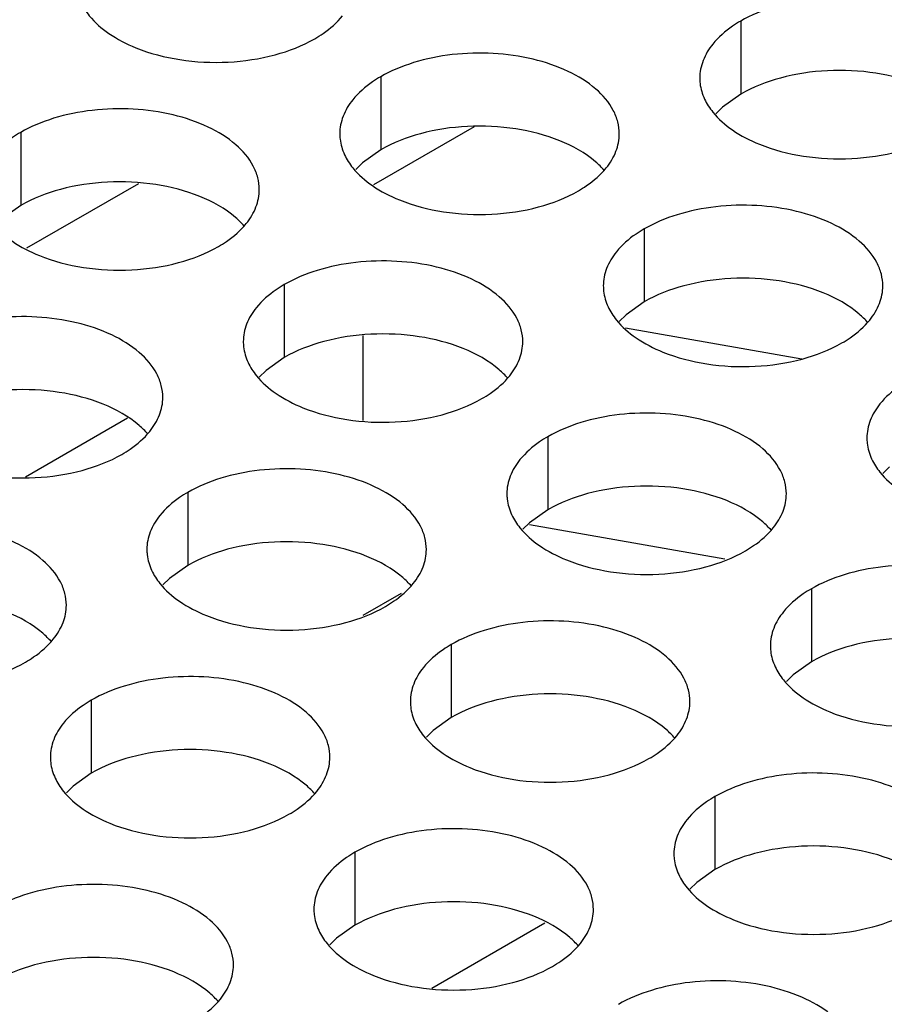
# Model space of a CAD drawing. Header units: inches. Extents: x 0 to 34, y 0 to 22.
# Tile 88 of 155: x 17.53 to 17.684, y 19.135 to 19.311. Entities that reach past the tile are written whole.
import ezdxf

# ---------------------------------------------------------------- set-up
doc = ezdxf.new("R2010")
doc.units = ezdxf.units.IN
doc.header["$LTSCALE"] = 1.87
doc.header["$MEASUREMENT"] = 0
doc.layers.get('0').update_dxf_attribs({"linetype": 'CONTINUOUS'})
doc.layers.add('02___PRT_ALL_AXES', color=7, linetype='CONTINUOUS')

msp = doc.modelspace()

# ---------------------------------------------------------------- linework, layer by layer
at = {"color": 7, "linetype": 'CONTINUOUS'}
for p, q in [((17.61094, 19.29206), (17.59292, 19.28165)), ((17.55088, 19.28188), (17.53088, 19.27033)), ((17.59104, 19.25472), (17.59104, 19.23954)), ((17.66951, 19.25049), (17.63798, 19.25601)), ((17.54892, 19.23992), (17.53065, 19.22937)), ((17.65577, 19.21471), (17.6208, 19.22083)), ((17.5979, 19.20858), (17.591, 19.2046)), ((17.60335, 19.13797), (17.62359, 19.14966))]:
    msp.add_line(p, q, dxfattribs=at)
at = {"layer": '02___PRT_ALL_AXES', "color": 7, "linetype": 'CONTINUOUS'}
for p, q in [((17.6586, 19.31097), (17.6586, 19.29791)), ((17.59421, 19.30101), (17.59421, 19.28795)), ((17.6586, 19.29791), (17.65535, 19.29559)), ((17.65535, 19.29559), (17.65414, 19.2944)), ((17.52981, 19.29105), (17.52981, 19.27799)), ((17.59421, 19.28795), (17.59096, 19.28563)), ((17.59096, 19.28563), (17.58974, 19.28444)), ((17.52981, 19.27799), (17.52656, 19.27567)), ((17.64135, 19.27379), (17.64135, 19.26073)), ((17.57696, 19.26383), (17.57696, 19.25077)), ((17.64135, 19.26073), (17.6381, 19.25841)), ((17.6381, 19.25841), (17.63688, 19.25722)), ((17.57696, 19.25077), (17.5737, 19.24845)), ((17.5737, 19.24845), (17.57249, 19.24726)), ((17.6241, 19.23661), (17.6241, 19.22355)), ((17.68524, 19.2312), (17.68403, 19.23)), ((17.5597, 19.22665), (17.5597, 19.21359)), ((17.6241, 19.22355), (17.62084, 19.22123)), ((17.62084, 19.22123), (17.61963, 19.22004)), ((17.5597, 19.21359), (17.55645, 19.21127)), ((17.55645, 19.21127), (17.55524, 19.21008)), ((17.67124, 19.20939), (17.67124, 19.19633)), ((17.60684, 19.19943), (17.60684, 19.18637)), ((17.67124, 19.19633), (17.66798, 19.19401)), ((17.66798, 19.19401), (17.66677, 19.19282)), ((17.54245, 19.18947), (17.54245, 19.17641)), ((17.60684, 19.18637), (17.60359, 19.18405)), ((17.60359, 19.18405), (17.60238, 19.18286)), ((17.54245, 19.17641), (17.53919, 19.17409)), ((17.53919, 19.17409), (17.53798, 19.1729)), ((17.65398, 19.17221), (17.65398, 19.15915)), ((17.58959, 19.16225), (17.58959, 19.14919)), ((17.65398, 19.15915), (17.65073, 19.15683)), ((17.65073, 19.15683), (17.64952, 19.15564)), ((17.58959, 19.14919), (17.58633, 19.14687)), ((17.58633, 19.14687), (17.58512, 19.14568))]:
    msp.add_line(p, q, dxfattribs=at)
at = {"layer": '02___PRT_ALL_AXES', "color": 3, "linetype": 'CONTINUOUS'}
for points, knots in [([(17.70128, 19.30076), (17.70128, 19.30147), (17.70109, 19.30293), (17.69994, 19.30584), (17.69702, 19.3092), (17.692, 19.31225), (17.68573, 19.31435), (17.6787, 19.31534), (17.67148, 19.31514), (17.66465, 19.31377), (17.66046, 19.31204), (17.6586, 19.31097)], [0, 0, 0, 0, 0.042883, 0.087524, 0.186914, 0.304219, 0.43794, 0.582356, 0.729558, 0.871282, 1, 1, 1, 1]), ([(17.5406, 19.31429), (17.54099, 19.31344), (17.54237, 19.31131), (17.54568, 19.30844), (17.54873, 19.30688), (17.55041, 19.3062)], [0, 0, 0, 0, 0.215502, 0.580331, 1, 1, 1, 1]), ([(17.58242, 19.30782), (17.58293, 19.30811), (17.58475, 19.30925), (17.58641, 19.3107), (17.5874, 19.31192)], [0, 0, 0, 0, 0.268123, 1, 1, 1, 1]), ([(17.6586, 19.31097), (17.6581, 19.31069), (17.65628, 19.30954), (17.65462, 19.3081), (17.65362, 19.30687)], [0, 0, 0, 0, 0.268123, 1, 1, 1, 1]), ([(17.55041, 19.3062), (17.55293, 19.30518), (17.55841, 19.30377), (17.56688, 19.30336), (17.57512, 19.30458), (17.58021, 19.30654), (17.58242, 19.30782)], [0, 0, 0, 0, 0.247189, 0.509885, 0.767301, 1, 1, 1, 1]), ([(17.65362, 19.30687), (17.6529, 19.30597), (17.65173, 19.30406), (17.65128, 19.30184), (17.65128, 19.30078)], [0, 0, 0, 0, 0.520681, 1, 1, 1, 1]), ([(17.63689, 19.2908), (17.63689, 19.29151), (17.6367, 19.29297), (17.63555, 19.29588), (17.63262, 19.29924), (17.6276, 19.30229), (17.62134, 19.30439), (17.61431, 19.30537), (17.60708, 19.30518), (17.60025, 19.30381), (17.59606, 19.30208), (17.59421, 19.30101)], [0, 0, 0, 0, 0.042883, 0.087524, 0.186914, 0.304219, 0.43794, 0.582356, 0.729558, 0.871282, 1, 1, 1, 1]), ([(17.59421, 19.30101), (17.59371, 19.30072), (17.59188, 19.29958), (17.59022, 19.29813), (17.58923, 19.29691)], [0, 0, 0, 0, 0.268123, 1, 1, 1, 1]), ([(17.65128, 19.30078), (17.65128, 19.30046), (17.65135, 19.29918), (17.65173, 19.29791), (17.65213, 19.29703)], [0, 0, 0, 0, 0.245663, 1, 1, 1, 1]), ([(17.58923, 19.29691), (17.58851, 19.29601), (17.58733, 19.2941), (17.58689, 19.29187), (17.58689, 19.29081)], [0, 0, 0, 0, 0.520681, 1, 1, 1, 1]), ([(17.65213, 19.29703), (17.65253, 19.29619), (17.65391, 19.29406), (17.65722, 19.29118), (17.66026, 19.28962), (17.66194, 19.28894)], [0, 0, 0, 0, 0.215502, 0.580331, 1, 1, 1, 1]), ([(17.57249, 19.28083), (17.57249, 19.28154), (17.5723, 19.283), (17.57115, 19.28592), (17.56823, 19.28928), (17.56321, 19.29233), (17.55694, 19.29443), (17.54991, 19.29541), (17.54269, 19.29521), (17.53586, 19.29385), (17.53167, 19.29212), (17.52981, 19.29105)], [0, 0, 0, 0, 0.042883, 0.087524, 0.186914, 0.304219, 0.43794, 0.582356, 0.729558, 0.871282, 1, 1, 1, 1]), ([(17.52981, 19.29105), (17.52931, 19.29076), (17.52749, 19.28961), (17.52583, 19.28817), (17.52483, 19.28694)], [0, 0, 0, 0, 0.268123, 1, 1, 1, 1]), ([(17.58689, 19.29081), (17.58689, 19.2905), (17.58696, 19.28921), (17.58733, 19.28795), (17.58774, 19.28707)], [0, 0, 0, 0, 0.245663, 1, 1, 1, 1]), ([(17.63455, 19.2847), (17.63527, 19.2856), (17.63644, 19.28751), (17.63689, 19.28974), (17.63689, 19.2908)], [0, 0, 0, 0, 0.520681, 1, 1, 1, 1]), ([(17.66194, 19.28894), (17.66446, 19.28793), (17.66994, 19.28651), (17.67842, 19.28611), (17.68665, 19.28732), (17.69175, 19.28928), (17.69396, 19.29056)], [0, 0, 0, 0, 0.247189, 0.509885, 0.767301, 1, 1, 1, 1]), ([(17.58774, 19.28707), (17.58813, 19.28622), (17.58951, 19.28409), (17.59282, 19.28122), (17.59587, 19.27966), (17.59755, 19.27898)], [0, 0, 0, 0, 0.215502, 0.580331, 1, 1, 1, 1]), ([(17.62957, 19.2806), (17.63007, 19.28089), (17.63189, 19.28204), (17.63355, 19.28348), (17.63455, 19.2847)], [0, 0, 0, 0, 0.268123, 1, 1, 1, 1]), ([(17.57015, 19.27474), (17.57087, 19.27564), (17.57205, 19.27755), (17.57249, 19.27977), (17.57249, 19.28083)], [0, 0, 0, 0, 0.520681, 1, 1, 1, 1]), ([(17.59755, 19.27898), (17.60007, 19.27796), (17.60555, 19.27655), (17.61402, 19.27614), (17.62226, 19.27736), (17.62735, 19.27932), (17.62957, 19.2806)], [0, 0, 0, 0, 0.247189, 0.509885, 0.767301, 1, 1, 1, 1]), ([(17.68403, 19.26358), (17.68403, 19.26429), (17.68384, 19.26575), (17.68269, 19.26866), (17.67976, 19.27202), (17.67474, 19.27507), (17.66848, 19.27717), (17.66145, 19.27816), (17.65422, 19.27796), (17.64739, 19.27659), (17.6432, 19.27486), (17.64135, 19.27379)], [0, 0, 0, 0, 0.042883, 0.087524, 0.186914, 0.304219, 0.43794, 0.582356, 0.729558, 0.871282, 1, 1, 1, 1]), ([(17.52334, 19.27711), (17.52374, 19.27626), (17.52512, 19.27413), (17.52843, 19.27126), (17.53147, 19.2697), (17.53315, 19.26902)], [0, 0, 0, 0, 0.215502, 0.580331, 1, 1, 1, 1]), ([(17.56517, 19.27064), (17.56567, 19.27093), (17.5675, 19.27207), (17.56916, 19.27351), (17.57015, 19.27474)], [0, 0, 0, 0, 0.268123, 1, 1, 1, 1]), ([(17.64135, 19.27379), (17.64085, 19.2735), (17.63902, 19.27236), (17.63736, 19.27092), (17.63637, 19.26969)], [0, 0, 0, 0, 0.268123, 1, 1, 1, 1]), ([(17.53315, 19.26902), (17.53567, 19.268), (17.54115, 19.26659), (17.54963, 19.26618), (17.55786, 19.2674), (17.56296, 19.26936), (17.56517, 19.27064)], [0, 0, 0, 0, 0.247189, 0.509885, 0.767301, 1, 1, 1, 1]), ([(17.63637, 19.26969), (17.63565, 19.26879), (17.63447, 19.26688), (17.63403, 19.26465), (17.63403, 19.2636)], [0, 0, 0, 0, 0.520681, 1, 1, 1, 1]), ([(17.61963, 19.25361), (17.61963, 19.25433), (17.61944, 19.25579), (17.61829, 19.2587), (17.61537, 19.26206), (17.61035, 19.26511), (17.60408, 19.26721), (17.59705, 19.26819), (17.58983, 19.268), (17.583, 19.26663), (17.57881, 19.2649), (17.57696, 19.26383)], [0, 0, 0, 0, 0.042883, 0.087524, 0.186914, 0.304219, 0.43794, 0.582356, 0.729558, 0.871282, 1, 1, 1, 1]), ([(17.57696, 19.26383), (17.57645, 19.26354), (17.57463, 19.26239), (17.57297, 19.26095), (17.57198, 19.25972)], [0, 0, 0, 0, 0.268123, 1, 1, 1, 1]), ([(17.63403, 19.2636), (17.63403, 19.26328), (17.6341, 19.26199), (17.63447, 19.26073), (17.63488, 19.25985)], [0, 0, 0, 0, 0.245663, 1, 1, 1, 1]), ([(17.68169, 19.25749), (17.68241, 19.25838), (17.68358, 19.2603), (17.68403, 19.26252), (17.68403, 19.26358)], [0, 0, 0, 0, 0.520681, 1, 1, 1, 1]), ([(17.63488, 19.25985), (17.63527, 19.25901), (17.63665, 19.25687), (17.63996, 19.254), (17.64301, 19.25244), (17.64469, 19.25176)], [0, 0, 0, 0, 0.215502, 0.580331, 1, 1, 1, 1]), ([(17.55524, 19.24365), (17.55524, 19.24436), (17.55505, 19.24582), (17.5539, 19.24873), (17.55097, 19.2521), (17.54595, 19.25514), (17.53969, 19.25724), (17.53266, 19.25823), (17.52543, 19.25803), (17.5186, 19.25667), (17.51441, 19.25494), (17.51256, 19.25387)], [0, 0, 0, 0, 0.042883, 0.087524, 0.186914, 0.304219, 0.43794, 0.582356, 0.729558, 0.871282, 1, 1, 1, 1]), ([(17.57198, 19.25972), (17.57125, 19.25883), (17.57008, 19.25691), (17.56963, 19.25469), (17.56963, 19.25363)], [0, 0, 0, 0, 0.520681, 1, 1, 1, 1]), ([(17.67671, 19.25338), (17.67721, 19.25367), (17.67903, 19.25482), (17.68069, 19.25626), (17.68169, 19.25749)], [0, 0, 0, 0, 0.268123, 1, 1, 1, 1]), ([(17.56963, 19.25363), (17.56963, 19.25332), (17.56971, 19.25203), (17.57008, 19.25077), (17.57048, 19.24989)], [0, 0, 0, 0, 0.245663, 1, 1, 1, 1]), ([(17.61729, 19.24752), (17.61801, 19.24842), (17.61919, 19.25033), (17.61963, 19.25256), (17.61963, 19.25361)], [0, 0, 0, 0, 0.520681, 1, 1, 1, 1]), ([(17.64469, 19.25176), (17.64721, 19.25074), (17.65269, 19.24933), (17.66116, 19.24892), (17.6694, 19.25014), (17.67449, 19.2521), (17.67671, 19.25338)], [0, 0, 0, 0, 0.247189, 0.509885, 0.767301, 1, 1, 1, 1]), ([(17.57048, 19.24989), (17.57088, 19.24904), (17.57226, 19.24691), (17.57557, 19.24404), (17.57861, 19.24248), (17.58029, 19.2418)], [0, 0, 0, 0, 0.215502, 0.580331, 1, 1, 1, 1]), ([(17.61231, 19.24342), (17.61281, 19.24371), (17.61464, 19.24485), (17.6163, 19.2463), (17.61729, 19.24752)], [0, 0, 0, 0, 0.268123, 1, 1, 1, 1]), ([(17.68849, 19.24658), (17.68799, 19.24629), (17.68616, 19.24514), (17.6845, 19.2437), (17.68351, 19.24247)], [0, 0, 0, 0, 0.268123, 1, 1, 1, 1]), ([(17.5529, 19.23756), (17.55362, 19.23846), (17.55479, 19.24037), (17.55524, 19.24259), (17.55524, 19.24365)], [0, 0, 0, 0, 0.520681, 1, 1, 1, 1]), ([(17.58029, 19.2418), (17.58281, 19.24078), (17.58829, 19.23937), (17.59677, 19.23896), (17.605, 19.24018), (17.6101, 19.24214), (17.61231, 19.24342)], [0, 0, 0, 0, 0.247189, 0.509885, 0.767301, 1, 1, 1, 1]), ([(17.68351, 19.24247), (17.68279, 19.24158), (17.68161, 19.23966), (17.68117, 19.23744), (17.68117, 19.23638)], [0, 0, 0, 0, 0.520681, 1, 1, 1, 1]), ([(17.66677, 19.2264), (17.66677, 19.22711), (17.66658, 19.22857), (17.66543, 19.23148), (17.66251, 19.23484), (17.65749, 19.23789), (17.65122, 19.23999), (17.64419, 19.24097), (17.63697, 19.24078), (17.63014, 19.23941), (17.62595, 19.23768), (17.6241, 19.23661)], [0, 0, 0, 0, 0.042883, 0.087524, 0.186914, 0.304219, 0.43794, 0.582356, 0.729558, 0.871282, 1, 1, 1, 1]), ([(17.54792, 19.23345), (17.54842, 19.23374), (17.55024, 19.23489), (17.5519, 19.23633), (17.5529, 19.23756)], [0, 0, 0, 0, 0.268123, 1, 1, 1, 1]), ([(17.6241, 19.23661), (17.62359, 19.23632), (17.62177, 19.23518), (17.62011, 19.23373), (17.61912, 19.23251)], [0, 0, 0, 0, 0.268123, 1, 1, 1, 1]), ([(17.68117, 19.23638), (17.68117, 19.23606), (17.68124, 19.23478), (17.68161, 19.23351), (17.68202, 19.23263)], [0, 0, 0, 0, 0.245663, 1, 1, 1, 1]), ([(17.5159, 19.23184), (17.51842, 19.23082), (17.5239, 19.22941), (17.53237, 19.229), (17.54061, 19.23022), (17.5457, 19.23218), (17.54792, 19.23345)], [0, 0, 0, 0, 0.247189, 0.509885, 0.767301, 1, 1, 1, 1]), ([(17.61912, 19.23251), (17.61839, 19.23161), (17.61722, 19.2297), (17.61677, 19.22747), (17.61677, 19.22642)], [0, 0, 0, 0, 0.520681, 1, 1, 1, 1]), ([(17.68202, 19.23263), (17.68241, 19.23179), (17.68379, 19.22966), (17.6871, 19.22678), (17.69015, 19.22522), (17.69183, 19.22454)], [0, 0, 0, 0, 0.215502, 0.580331, 1, 1, 1, 1]), ([(17.60238, 19.21643), (17.60238, 19.21715), (17.60219, 19.21861), (17.60104, 19.22152), (17.59811, 19.22488), (17.59309, 19.22793), (17.58683, 19.23003), (17.5798, 19.23101), (17.57257, 19.23082), (17.56574, 19.22945), (17.56155, 19.22772), (17.5597, 19.22665)], [0, 0, 0, 0, 0.042883, 0.087524, 0.186914, 0.304219, 0.43794, 0.582356, 0.729558, 0.871282, 1, 1, 1, 1]), ([(17.5597, 19.22665), (17.5592, 19.22636), (17.55737, 19.22521), (17.55571, 19.22377), (17.55472, 19.22254)], [0, 0, 0, 0, 0.268123, 1, 1, 1, 1]), ([(17.61677, 19.22642), (17.61677, 19.2261), (17.61685, 19.22481), (17.61722, 19.22355), (17.61763, 19.22267)], [0, 0, 0, 0, 0.245663, 1, 1, 1, 1]), ([(17.66443, 19.22031), (17.66515, 19.2212), (17.66633, 19.22312), (17.66677, 19.22534), (17.66677, 19.2264)], [0, 0, 0, 0, 0.520681, 1, 1, 1, 1]), ([(17.55472, 19.22254), (17.554, 19.22165), (17.55282, 19.21973), (17.55238, 19.21751), (17.55238, 19.21645)], [0, 0, 0, 0, 0.520681, 1, 1, 1, 1]), ([(17.61763, 19.22267), (17.61802, 19.22182), (17.6194, 19.21969), (17.62271, 19.21682), (17.62575, 19.21526), (17.62743, 19.21458)], [0, 0, 0, 0, 0.215502, 0.580331, 1, 1, 1, 1]), ([(17.53798, 19.20647), (17.53798, 19.20718), (17.53779, 19.20864), (17.53664, 19.21155), (17.53372, 19.21491), (17.5287, 19.21796), (17.52243, 19.22006), (17.5154, 19.22105), (17.50818, 19.22085), (17.50135, 19.21948), (17.49716, 19.21776), (17.49531, 19.21669)], [0, 0, 0, 0, 0.042883, 0.087524, 0.186914, 0.304219, 0.43794, 0.582356, 0.729558, 0.871282, 1, 1, 1, 1]), ([(17.65945, 19.2162), (17.65995, 19.21649), (17.66178, 19.21764), (17.66344, 19.21908), (17.66443, 19.22031)], [0, 0, 0, 0, 0.268123, 1, 1, 1, 1]), ([(17.55238, 19.21645), (17.55238, 19.21614), (17.55245, 19.21485), (17.55282, 19.21359), (17.55323, 19.21271)], [0, 0, 0, 0, 0.245663, 1, 1, 1, 1]), ([(17.60004, 19.21034), (17.60076, 19.21124), (17.60193, 19.21315), (17.60238, 19.21538), (17.60238, 19.21643)], [0, 0, 0, 0, 0.520681, 1, 1, 1, 1]), ([(17.62743, 19.21458), (17.62995, 19.21356), (17.63543, 19.21215), (17.64391, 19.21174), (17.65214, 19.21296), (17.65724, 19.21492), (17.65945, 19.2162)], [0, 0, 0, 0, 0.247189, 0.509885, 0.767301, 1, 1, 1, 1]), ([(17.55323, 19.21271), (17.55362, 19.21186), (17.555, 19.20973), (17.55831, 19.20686), (17.56136, 19.2053), (17.56304, 19.20462)], [0, 0, 0, 0, 0.215502, 0.580331, 1, 1, 1, 1]), ([(17.71391, 19.19918), (17.71391, 19.19989), (17.71372, 19.20135), (17.71257, 19.20426), (17.70965, 19.20762), (17.70463, 19.21067), (17.69836, 19.21277), (17.69133, 19.21376), (17.68411, 19.21356), (17.67728, 19.21219), (17.67309, 19.21046), (17.67124, 19.20939)], [0, 0, 0, 0, 0.042883, 0.087524, 0.186914, 0.304219, 0.43794, 0.582356, 0.729558, 0.871282, 1, 1, 1, 1]), ([(17.59506, 19.20624), (17.59556, 19.20653), (17.59738, 19.20767), (17.59904, 19.20912), (17.60004, 19.21034)], [0, 0, 0, 0, 0.268123, 1, 1, 1, 1]), ([(17.67124, 19.20939), (17.67074, 19.20911), (17.66891, 19.20796), (17.66725, 19.20652), (17.66626, 19.20529)], [0, 0, 0, 0, 0.268123, 1, 1, 1, 1]), ([(17.53564, 19.20038), (17.53636, 19.20127), (17.53754, 19.20319), (17.53798, 19.20541), (17.53798, 19.20647)], [0, 0, 0, 0, 0.520681, 1, 1, 1, 1]), ([(17.56304, 19.20462), (17.56556, 19.2036), (17.57104, 19.20219), (17.57951, 19.20178), (17.58775, 19.203), (17.59284, 19.20496), (17.59506, 19.20624)], [0, 0, 0, 0, 0.247189, 0.509885, 0.767301, 1, 1, 1, 1]), ([(17.66626, 19.20529), (17.66553, 19.20439), (17.66436, 19.20248), (17.66392, 19.20026), (17.66391, 19.1992)], [0, 0, 0, 0, 0.520681, 1, 1, 1, 1]), ([(17.64952, 19.18922), (17.64952, 19.18993), (17.64933, 19.19139), (17.64818, 19.1943), (17.64525, 19.19766), (17.64023, 19.20071), (17.63397, 19.20281), (17.62694, 19.20379), (17.61971, 19.2036), (17.61288, 19.20223), (17.60869, 19.2005), (17.60684, 19.19943)], [0, 0, 0, 0, 0.042883, 0.087524, 0.186914, 0.304219, 0.43794, 0.582356, 0.729558, 0.871282, 1, 1, 1, 1]), ([(17.53066, 19.19627), (17.53116, 19.19656), (17.53299, 19.19771), (17.53465, 19.19915), (17.53564, 19.20038)], [0, 0, 0, 0, 0.268123, 1, 1, 1, 1]), ([(17.60684, 19.19943), (17.60634, 19.19914), (17.60451, 19.198), (17.60285, 19.19655), (17.60186, 19.19533)], [0, 0, 0, 0, 0.268123, 1, 1, 1, 1]), ([(17.66391, 19.1992), (17.66391, 19.19888), (17.66399, 19.1976), (17.66436, 19.19633), (17.66477, 19.19545)], [0, 0, 0, 0, 0.245663, 1, 1, 1, 1]), ([(17.49864, 19.19466), (17.50116, 19.19364), (17.50664, 19.19223), (17.51512, 19.19182), (17.52335, 19.19304), (17.52845, 19.195), (17.53066, 19.19627)], [0, 0, 0, 0, 0.247189, 0.509885, 0.767301, 1, 1, 1, 1]), ([(17.60186, 19.19533), (17.60114, 19.19443), (17.59996, 19.19252), (17.59952, 19.19029), (17.59952, 19.18923)], [0, 0, 0, 0, 0.520681, 1, 1, 1, 1]), ([(17.66477, 19.19545), (17.66516, 19.19461), (17.66654, 19.19248), (17.66985, 19.1896), (17.67289, 19.18804), (17.67457, 19.18736)], [0, 0, 0, 0, 0.215502, 0.580331, 1, 1, 1, 1]), ([(17.58512, 19.17925), (17.58512, 19.17996), (17.58493, 19.18142), (17.58378, 19.18434), (17.58086, 19.1877), (17.57584, 19.19075), (17.56957, 19.19285), (17.56254, 19.19383), (17.55532, 19.19363), (17.54849, 19.19227), (17.5443, 19.19054), (17.54245, 19.18947)], [0, 0, 0, 0, 0.042883, 0.087524, 0.186914, 0.304219, 0.43794, 0.582356, 0.729558, 0.871282, 1, 1, 1, 1]), ([(17.54245, 19.18947), (17.54194, 19.18918), (17.54012, 19.18803), (17.53846, 19.18659), (17.53747, 19.18536)], [0, 0, 0, 0, 0.268123, 1, 1, 1, 1]), ([(17.59952, 19.18923), (17.59952, 19.18892), (17.59959, 19.18763), (17.59996, 19.18637), (17.60037, 19.18549)], [0, 0, 0, 0, 0.245663, 1, 1, 1, 1]), ([(17.64718, 19.18312), (17.6479, 19.18402), (17.64907, 19.18593), (17.64952, 19.18816), (17.64952, 19.18922)], [0, 0, 0, 0, 0.520681, 1, 1, 1, 1]), ([(17.67457, 19.18736), (17.67709, 19.18635), (17.68258, 19.18493), (17.69105, 19.18453), (17.69928, 19.18574), (17.70438, 19.1877), (17.70659, 19.18898)], [0, 0, 0, 0, 0.247189, 0.509885, 0.767301, 1, 1, 1, 1]), ([(17.53747, 19.18536), (17.53674, 19.18447), (17.53557, 19.18255), (17.53512, 19.18033), (17.53512, 19.17927)], [0, 0, 0, 0, 0.520681, 1, 1, 1, 1]), ([(17.60037, 19.18549), (17.60076, 19.18464), (17.60214, 19.18251), (17.60545, 19.17964), (17.6085, 19.17808), (17.61018, 19.1774)], [0, 0, 0, 0, 0.215502, 0.580331, 1, 1, 1, 1]), ([(17.6422, 19.17902), (17.6427, 19.17931), (17.64452, 19.18046), (17.64618, 19.1819), (17.64718, 19.18312)], [0, 0, 0, 0, 0.268123, 1, 1, 1, 1]), ([(17.53512, 19.17927), (17.53512, 19.17896), (17.5352, 19.17767), (17.53557, 19.17641), (17.53598, 19.17553)], [0, 0, 0, 0, 0.245663, 1, 1, 1, 1]), ([(17.58278, 19.17316), (17.5835, 19.17406), (17.58468, 19.17597), (17.58512, 19.17819), (17.58512, 19.17925)], [0, 0, 0, 0, 0.520681, 1, 1, 1, 1]), ([(17.61018, 19.1774), (17.6127, 19.17638), (17.61818, 19.17497), (17.62665, 19.17456), (17.63489, 19.17578), (17.63998, 19.17774), (17.6422, 19.17902)], [0, 0, 0, 0, 0.247189, 0.509885, 0.767301, 1, 1, 1, 1]), ([(17.53598, 19.17553), (17.53637, 19.17468), (17.53775, 19.17255), (17.54106, 19.16968), (17.5441, 19.16812), (17.54578, 19.16744)], [0, 0, 0, 0, 0.215502, 0.580331, 1, 1, 1, 1]), ([(17.69666, 19.162), (17.69666, 19.16271), (17.69647, 19.16417), (17.69532, 19.16708), (17.6924, 19.17044), (17.68737, 19.17349), (17.68111, 19.17559), (17.67408, 19.17658), (17.66685, 19.17638), (17.66002, 19.17501), (17.65583, 19.17328), (17.65398, 19.17221)], [0, 0, 0, 0, 0.042883, 0.087524, 0.186914, 0.304219, 0.43794, 0.582356, 0.729558, 0.871282, 1, 1, 1, 1]), ([(17.5778, 19.16906), (17.5783, 19.16935), (17.58013, 19.17049), (17.58179, 19.17193), (17.58278, 19.17316)], [0, 0, 0, 0, 0.268123, 1, 1, 1, 1]), ([(17.65398, 19.17221), (17.65348, 19.17192), (17.65165, 19.17078), (17.64999, 19.16934), (17.649, 19.16811)], [0, 0, 0, 0, 0.268123, 1, 1, 1, 1]), ([(17.54578, 19.16744), (17.5483, 19.16642), (17.55379, 19.16501), (17.56226, 19.1646), (17.57049, 19.16582), (17.57559, 19.16778), (17.5778, 19.16906)], [0, 0, 0, 0, 0.247189, 0.509885, 0.767301, 1, 1, 1, 1]), ([(17.63226, 19.15203), (17.63226, 19.15275), (17.63208, 19.15421), (17.63092, 19.15712), (17.628, 19.16048), (17.62298, 19.16353), (17.61671, 19.16563), (17.60969, 19.16661), (17.60246, 19.16642), (17.59563, 19.16505), (17.59144, 19.16332), (17.58959, 19.16225)], [0, 0, 0, 0, 0.042883, 0.087524, 0.186914, 0.304219, 0.43794, 0.582356, 0.729558, 0.871282, 1, 1, 1, 1]), ([(17.649, 19.16811), (17.64828, 19.16721), (17.6471, 19.1653), (17.64666, 19.16307), (17.64666, 19.16202)], [0, 0, 0, 0, 0.520681, 1, 1, 1, 1]), ([(17.58959, 19.16225), (17.58909, 19.16196), (17.58726, 19.16081), (17.5856, 19.15937), (17.58461, 19.15814)], [0, 0, 0, 0, 0.268123, 1, 1, 1, 1]), ([(17.64666, 19.16202), (17.64666, 19.1617), (17.64673, 19.16041), (17.6471, 19.15915), (17.64751, 19.15827)], [0, 0, 0, 0, 0.245663, 1, 1, 1, 1]), ([(17.58461, 19.15814), (17.58388, 19.15725), (17.58271, 19.15533), (17.58227, 19.15311), (17.58226, 19.15205)], [0, 0, 0, 0, 0.520681, 1, 1, 1, 1]), ([(17.64751, 19.15827), (17.6479, 19.15743), (17.64928, 19.15529), (17.65259, 19.15242), (17.65564, 19.15086), (17.65732, 19.15018)], [0, 0, 0, 0, 0.215502, 0.580331, 1, 1, 1, 1]), ([(17.56787, 19.14207), (17.56787, 19.14278), (17.56768, 19.14424), (17.56653, 19.14715), (17.56361, 19.15052), (17.55858, 19.15356), (17.55232, 19.15566), (17.54529, 19.15665), (17.53806, 19.15645), (17.53123, 19.15509), (17.52704, 19.15336), (17.52519, 19.15229)], [0, 0, 0, 0, 0.042883, 0.087524, 0.186914, 0.304219, 0.43794, 0.582356, 0.729558, 0.871282, 1, 1, 1, 1]), ([(17.58226, 19.15205), (17.58226, 19.15174), (17.58234, 19.15045), (17.58271, 19.14919), (17.58312, 19.14831)], [0, 0, 0, 0, 0.245663, 1, 1, 1, 1]), ([(17.62992, 19.14594), (17.63064, 19.14684), (17.63182, 19.14875), (17.63226, 19.15098), (17.63226, 19.15203)], [0, 0, 0, 0, 0.520681, 1, 1, 1, 1]), ([(17.65732, 19.15018), (17.65984, 19.14916), (17.66532, 19.14775), (17.67379, 19.14734), (17.68203, 19.14856), (17.68712, 19.15052), (17.68934, 19.1518)], [0, 0, 0, 0, 0.247189, 0.509885, 0.767301, 1, 1, 1, 1]), ([(17.58312, 19.14831), (17.58351, 19.14746), (17.58489, 19.14533), (17.5882, 19.14246), (17.59124, 19.1409), (17.59292, 19.14022)], [0, 0, 0, 0, 0.215502, 0.580331, 1, 1, 1, 1]), ([(17.62494, 19.14184), (17.62544, 19.14213), (17.62727, 19.14327), (17.62893, 19.14472), (17.62992, 19.14594)], [0, 0, 0, 0, 0.268123, 1, 1, 1, 1]), ([(17.56553, 19.13598), (17.56625, 19.13688), (17.56742, 19.13879), (17.56787, 19.14101), (17.56787, 19.14207)], [0, 0, 0, 0, 0.520681, 1, 1, 1, 1]), ([(17.59292, 19.14022), (17.59544, 19.1392), (17.60093, 19.13779), (17.6094, 19.13738), (17.61763, 19.1386), (17.62273, 19.14056), (17.62494, 19.14184)], [0, 0, 0, 0, 0.247189, 0.509885, 0.767301, 1, 1, 1, 1]), ([(17.6794, 19.12482), (17.6794, 19.12553), (17.67922, 19.12699), (17.67806, 19.1299), (17.67514, 19.13326), (17.67012, 19.13631), (17.66385, 19.13841), (17.65683, 19.13939), (17.6496, 19.1392), (17.64277, 19.13783), (17.63858, 19.1361), (17.63673, 19.13503)], [0, 0, 0, 0, 0.042883, 0.087524, 0.186914, 0.304219, 0.43794, 0.582356, 0.729558, 0.871282, 1, 1, 1, 1]), ([(17.56055, 19.13187), (17.56105, 19.13216), (17.56287, 19.13331), (17.56453, 19.13475), (17.56553, 19.13598)], [0, 0, 0, 0, 0.268123, 1, 1, 1, 1])]:
    msp.add_open_spline(points, degree=3, knots=knots, dxfattribs=at)
at = {"layer": '02___PRT_ALL_AXES', "color": 7, "linetype": 'CONTINUOUS'}
for points, knots in [([(17.69062, 19.29953), (17.6881, 19.30055), (17.68262, 19.30196), (17.67415, 19.30237), (17.66591, 19.30115), (17.66082, 19.29919), (17.6586, 19.29791)], [0, 0, 0, 0, 0.247189, 0.509885, 0.767301, 1, 1, 1, 1]), ([(17.62623, 19.28957), (17.62371, 19.29058), (17.61823, 19.292), (17.60975, 19.2924), (17.60152, 19.29119), (17.59642, 19.28923), (17.59421, 19.28795)], [0, 0, 0, 0, 0.247189, 0.509885, 0.767301, 1, 1, 1, 1]), ([(17.6342, 19.28425), (17.63372, 19.2848), (17.63142, 19.28705), (17.62853, 19.28863), (17.62623, 19.28957)], [0, 0, 0, 0, 0.226307, 1, 1, 1, 1]), ([(17.56183, 19.2796), (17.55931, 19.28062), (17.55383, 19.28203), (17.54536, 19.28244), (17.53712, 19.28122), (17.53203, 19.27926), (17.52981, 19.27799)], [0, 0, 0, 0, 0.247189, 0.509885, 0.767301, 1, 1, 1, 1]), ([(17.56981, 19.27429), (17.56933, 19.27483), (17.56702, 19.27709), (17.56414, 19.27867), (17.56183, 19.2796)], [0, 0, 0, 0, 0.226307, 1, 1, 1, 1]), ([(17.67337, 19.26235), (17.67085, 19.26337), (17.66537, 19.26478), (17.65689, 19.26519), (17.64866, 19.26397), (17.64356, 19.26201), (17.64135, 19.26073)], [0, 0, 0, 0, 0.247189, 0.509885, 0.767301, 1, 1, 1, 1]), ([(17.68134, 19.25703), (17.68086, 19.25758), (17.67856, 19.25983), (17.67567, 19.26142), (17.67337, 19.26235)], [0, 0, 0, 0, 0.226307, 1, 1, 1, 1]), ([(17.60897, 19.25239), (17.60645, 19.2534), (17.60097, 19.25481), (17.5925, 19.25522), (17.58426, 19.254), (17.57917, 19.25205), (17.57696, 19.25077)], [0, 0, 0, 0, 0.247189, 0.509885, 0.767301, 1, 1, 1, 1]), ([(17.61695, 19.24707), (17.61647, 19.24761), (17.61417, 19.24987), (17.61128, 19.25145), (17.60897, 19.25239)], [0, 0, 0, 0, 0.226307, 1, 1, 1, 1]), ([(17.54458, 19.24242), (17.54206, 19.24344), (17.53658, 19.24485), (17.5281, 19.24526), (17.51987, 19.24404), (17.51477, 19.24208), (17.51256, 19.24081)], [0, 0, 0, 0, 0.247189, 0.509885, 0.767301, 1, 1, 1, 1]), ([(17.55255, 19.2371), (17.55207, 19.23765), (17.54977, 19.2399), (17.54688, 19.24149), (17.54458, 19.24242)], [0, 0, 0, 0, 0.226307, 1, 1, 1, 1]), ([(17.65611, 19.22517), (17.65359, 19.22619), (17.64811, 19.2276), (17.63964, 19.22801), (17.6314, 19.22679), (17.62631, 19.22483), (17.6241, 19.22355)], [0, 0, 0, 0, 0.247189, 0.509885, 0.767301, 1, 1, 1, 1]), ([(17.66409, 19.21985), (17.66361, 19.2204), (17.66131, 19.22265), (17.65842, 19.22424), (17.65611, 19.22517)], [0, 0, 0, 0, 0.226307, 1, 1, 1, 1]), ([(17.59172, 19.2152), (17.5892, 19.21622), (17.58372, 19.21763), (17.57524, 19.21804), (17.56701, 19.21682), (17.56192, 19.21487), (17.5597, 19.21359)], [0, 0, 0, 0, 0.247189, 0.509885, 0.767301, 1, 1, 1, 1]), ([(17.59969, 19.20989), (17.59922, 19.21043), (17.59691, 19.21269), (17.59402, 19.21427), (17.59172, 19.2152)], [0, 0, 0, 0, 0.226307, 1, 1, 1, 1]), ([(17.5353, 19.19992), (17.53482, 19.20047), (17.53252, 19.20272), (17.52963, 19.20431), (17.52732, 19.20524)], [0, 0, 0, 0, 0.226307, 1, 1, 1, 1]), ([(17.70325, 19.19795), (17.70073, 19.19897), (17.69525, 19.20038), (17.68678, 19.20079), (17.67855, 19.19957), (17.67345, 19.19761), (17.67124, 19.19633)], [0, 0, 0, 0, 0.247189, 0.509885, 0.767301, 1, 1, 1, 1]), ([(17.63886, 19.18799), (17.63634, 19.189), (17.63086, 19.19042), (17.62238, 19.19082), (17.61415, 19.18961), (17.60906, 19.18765), (17.60684, 19.18637)], [0, 0, 0, 0, 0.247189, 0.509885, 0.767301, 1, 1, 1, 1]), ([(17.64683, 19.18267), (17.64636, 19.18322), (17.64405, 19.18547), (17.64116, 19.18705), (17.63886, 19.18799)], [0, 0, 0, 0, 0.226307, 1, 1, 1, 1]), ([(17.57446, 19.17802), (17.57194, 19.17904), (17.56646, 19.18045), (17.55799, 19.18086), (17.54976, 19.17964), (17.54466, 19.17768), (17.54245, 19.17641)], [0, 0, 0, 0, 0.247189, 0.509885, 0.767301, 1, 1, 1, 1]), ([(17.58244, 19.17271), (17.58196, 19.17325), (17.57966, 19.17551), (17.57677, 19.17709), (17.57446, 19.17802)], [0, 0, 0, 0, 0.226307, 1, 1, 1, 1]), ([(17.686, 19.16077), (17.68348, 19.16179), (17.678, 19.1632), (17.66952, 19.16361), (17.66129, 19.16239), (17.6562, 19.16043), (17.65398, 19.15915)], [0, 0, 0, 0, 0.247189, 0.509885, 0.767301, 1, 1, 1, 1]), ([(17.6216, 19.15081), (17.61909, 19.15182), (17.6136, 19.15323), (17.60513, 19.15364), (17.5969, 19.15242), (17.5918, 19.15047), (17.58959, 19.14919)], [0, 0, 0, 0, 0.247189, 0.509885, 0.767301, 1, 1, 1, 1]), ([(17.62958, 19.14549), (17.6291, 19.14603), (17.6268, 19.14829), (17.62391, 19.14987), (17.6216, 19.15081)], [0, 0, 0, 0, 0.226307, 1, 1, 1, 1]), ([(17.55721, 19.14084), (17.55469, 19.14186), (17.54921, 19.14327), (17.54073, 19.14368), (17.5325, 19.14246), (17.52741, 19.1405), (17.52519, 19.13923)], [0, 0, 0, 0, 0.247189, 0.509885, 0.767301, 1, 1, 1, 1]), ([(17.56518, 19.13552), (17.56471, 19.13607), (17.5624, 19.13832), (17.55951, 19.13991), (17.55721, 19.14084)], [0, 0, 0, 0, 0.226307, 1, 1, 1, 1])]:
    msp.add_open_spline(points, degree=3, knots=knots, dxfattribs=at)

doc.saveas('drawing.dxf')
